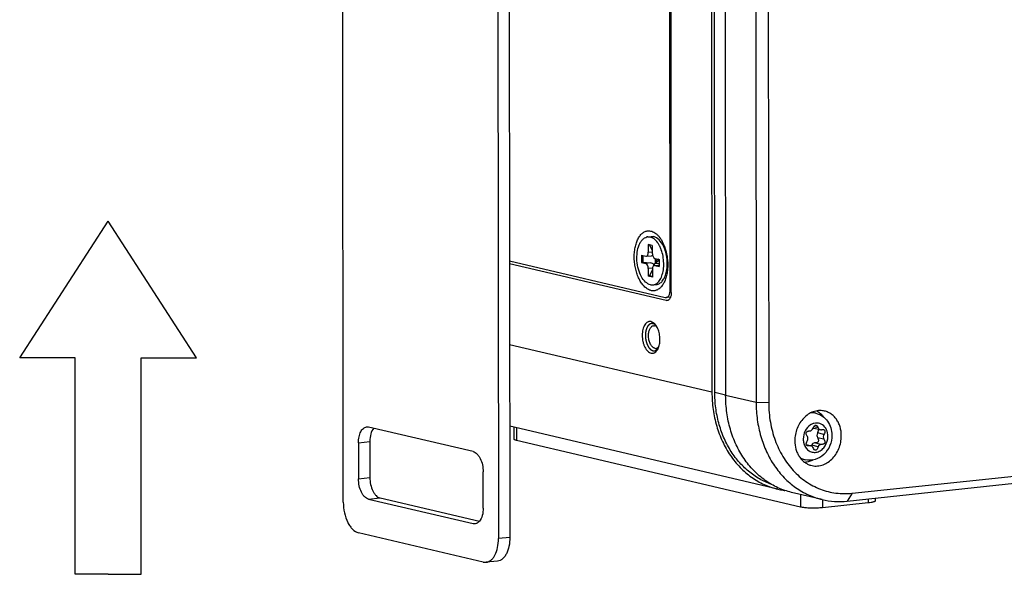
# Model space of a CAD drawing. Header units: millimetres. Extents: x 0 to 2731, y -3524 to -2222.
# Tile 163 of 221: x 2517 to 2625, y -3350 to -3289. Entities that reach past the tile are written whole.
import ezdxf

# ---------------------------------------------------------------- set-up
doc = ezdxf.new("R2010")
doc.units = ezdxf.units.MM
doc.header["$LTSCALE"] = 46.255
doc.layers.get('0').update_dxf_attribs({"linetype": 'CONTINUOUS'})
doc.layers.add('00_COMPONENTS', color=7, linetype='CONTINUOUS')

msp = doc.modelspace()

# ---------------------------------------------------------------- linework, layer by layer
for p, q in [((2516.645, -3326.449), (2526.342, -3311.446)), ((2536.039, -3326.449), (2526.342, -3311.446)), ((2522.714, -3326.449), (2516.645, -3326.449)), ((2522.714, -3350.158), (2522.714, -3326.449)), ((2529.969, -3350.158), (2529.969, -3326.449)), ((2529.969, -3326.449), (2536.039, -3326.449)), ((2526.342, -3350.158), (2522.714, -3350.158)), ((2526.342, -3350.158), (2529.969, -3350.158))]:
    msp.add_line(p, q)
at = {"layer": '00_COMPONENTS', "color": 7}
for p, q in [((2552.115, -3342.258), (2552.027, -3255.851)), ((2569.037, -3259.841), (2569.125, -3346.248)), ((2570.284, -3259.708), (2570.372, -3346.116)), ((2592.457, -3261.575), (2592.527, -3330.21)), ((2592.832, -3330.196), (2592.762, -3261.646)), ((2593.958, -3261.927), (2594.028, -3330.562)), ((2597.293, -3262.709), (2597.363, -3331.344)), ((2598.68, -3263.034), (2598.75, -3331.386)), ((2587.958, -3318.969), (2587.909, -3270.584)), ((2588.07, -3319.291), (2588.02, -3270.506)), ((2585.488, -3313.18), (2585.875, -3313.139)), ((2585.488, -3313.186), (2585.765, -3313.198)), ((2585.875, -3313.139), (2586.153, -3313.157)), ((2585.989, -3314.139), (2585.544, -3314.035)), ((2585.544, -3314.035), (2585.545, -3314.874)), ((2585.683, -3314.067), (2585.989, -3314.663)), ((2585.989, -3314.139), (2585.989, -3314.979)), ((2584.795, -3315.192), (2585.267, -3315.303)), ((2584.795, -3315.192), (2584.796, -3315.982)), ((2584.939, -3315.226), (2584.94, -3315.972)), ((2585.267, -3315.303), (2585.32, -3315.305)), ((2585.32, -3315.306), (2585.889, -3315.246)), ((2570.341, -3315.824), (2587.403, -3319.826)), ((2587.515, -3320.148), (2570.341, -3316.12)), ((2584.796, -3315.982), (2584.94, -3315.972)), ((2584.796, -3315.982), (2585.268, -3316.093)), ((2584.94, -3315.972), (2585.792, -3316.037)), ((2586.158, -3316.21), (2586.724, -3315.713)), ((2586.216, -3316.324), (2586.741, -3316.268)), ((2586.269, -3316.327), (2586.216, -3316.325)), ((2586.268, -3315.537), (2586.74, -3315.648)), ((2586.269, -3316.327), (2586.741, -3316.438)), ((2586.309, -3315.537), (2586.31, -3316.077)), ((2586.502, -3315.661), (2586.31, -3316.077)), ((2586.31, -3316.077), (2586.724, -3316.108)), ((2586.741, -3316.178), (2586.31, -3316.077)), ((2586.461, -3315.583), (2586.502, -3315.661)), ((2586.74, -3315.717), (2586.502, -3315.661)), ((2586.724, -3315.713), (2586.637, -3315.624)), ((2586.724, -3315.713), (2586.73, -3315.647)), ((2586.724, -3315.713), (2586.741, -3315.968)), ((2586.724, -3315.713), (2586.724, -3316.108)), ((2586.724, -3316.108), (2586.741, -3316.148)), ((2586.74, -3315.648), (2586.741, -3316.438)), ((2585.547, -3316.652), (2585.547, -3317.491)), ((2585.677, -3317.45), (2585.547, -3317.491)), ((2585.992, -3317.595), (2585.547, -3317.491)), ((2585.991, -3316.768), (2585.677, -3317.45)), ((2585.992, -3317.524), (2585.677, -3317.45)), ((2585.991, -3316.756), (2585.992, -3317.595)), ((2585.771, -3318.432), (2586.048, -3318.444)), ((2586.048, -3318.45), (2586.435, -3318.409)), ((2587.991, -3319.782), (2587.508, -3319.833)), ((2587.971, -3319.83), (2587.834, -3319.798)), ((2607.35, -3342.133), (2717.077, -3330.466)), ((2607.905, -3341.276), (2717.632, -3329.609)), ((2603.924, -3332.504), (2603.492, -3332.403)), ((2566.336, -3336.709), (2554.885, -3334.022)), ((2599.762, -3340.832), (2570.359, -3333.935)), ((2570.807, -3334.04), (2570.808, -3335.337)), ((2603.683, -3334.142), (2604.389, -3334.308)), ((2553.775, -3335.737), (2553.779, -3339.687)), ((2555.022, -3335.604), (2555.026, -3339.554)), ((2602.232, -3342.791), (2571.103, -3335.489)), ((2602.859, -3335.952), (2603.371, -3336.072)), ((2602.725, -3337.615), (2602.293, -3337.514)), ((2567.454, -3342.894), (2567.45, -3338.944)), ((2604.598, -3341.966), (2601.262, -3341.184)), ((2554.893, -3341.923), (2566.344, -3344.609)), ((2556.14, -3341.79), (2567.031, -3344.345)), ((2609.647, -3342.335), (2604.66, -3342.865)), ((2610.424, -3341.807), (2610.425, -3342.105)), ((2567.46, -3348.82), (2553.786, -3345.612)), ((2569.021, -3348.708), (2567.774, -3348.84))]:
    msp.add_line(p, q, dxfattribs=at)
at = {"layer": '00_COMPONENTS', "color": 4}
for p, q in [((2585.545, -3314.874), (2585.989, -3314.827)), ((2585.792, -3316.037), (2585.268, -3316.093)), ((2586.269, -3316.327), (2586.741, -3316.277)), ((2586.006, -3316.603), (2585.547, -3316.652)), ((2588.069, -3318.957), (2587.958, -3318.969)), ((2587.515, -3320.148), (2587.72, -3320.127)), ((2592.527, -3330.21), (2570.35, -3325.008)), ((2592.832, -3330.196), (2594.028, -3330.477)), ((2597.363, -3331.344), (2594.028, -3330.562)), ((2598.75, -3331.386), (2597.363, -3331.344)), ((2571.102, -3334.109), (2571.103, -3335.489)), ((2604.152, -3334.1), (2603.684, -3333.99)), ((2604.796, -3334.832), (2604.09, -3334.666)), ((2553.775, -3335.737), (2555.022, -3335.604)), ((2603.243, -3336.069), (2602.873, -3335.982)), ((2604.477, -3335.934), (2603.771, -3335.769)), ((2604.796, -3335.354), (2604.09, -3335.188)), ((2604.172, -3336.176), (2603.466, -3336.011)), ((2553.779, -3339.687), (2555.026, -3339.554)), ((2607.905, -3341.276), (2607.35, -3342.133)), ((2554.893, -3341.923), (2556.14, -3341.79)), ((2602.231, -3341.411), (2602.232, -3342.791)), ((2604.659, -3341.98), (2604.66, -3342.865)), ((2609.647, -3341.889), (2609.647, -3342.335)), ((2566.344, -3344.609), (2566.75, -3344.565)), ((2570.372, -3346.116), (2569.125, -3346.248))]:
    msp.add_line(p, q, dxfattribs=at)
at = {"layer": '00_COMPONENTS', "color": 7}
for centre, radius, start, end in [((2585.579, -3314.001), 0.825, 100.9238, 102.91637), ((2585.577, -3313.992), 0.816, 96.26783, 100.92635), ((2585.56, -3314.072), 0.897, 71.95972, 76.76223), ((2585.431, -3314.369), 1.222, 60.06404, 60.4604), ((2583.918, -3315.647), 3.228, 26.3072, 28.89273), ((2583.649, -3315.78), 3.528, 23.14934, 26.30082), ((2583.488, -3315.85), 3.703, 22.85106, 23.17296), ((2583.461, -3315.862), 3.733, 22.56604, 22.85111), ((2605.436, -3334.898), 1.974, 156.79947, 157.59099), ((2603.754, -3333.837), 0.313, 244.86603, 253.29526), ((2603.753, -3333.84), 0.31, 253.32582, 256.88521), ((2603.3, -3336.377), 0.312, 64.9034, 76.84195)]:
    msp.add_arc(centre, radius, start, end, dxfattribs=at)
at = {"layer": '00_COMPONENTS', "color": 4}
for centre, radius, start, end in [((2603.519, -3334.328), 1.871, 94.38113, 95.40977), ((2604.111, -3335.011), 1.456, 121.9982, 123.26955), ((2604.102, -3334.998), 1.44, 121.22549, 121.99726), ((2604.093, -3334.983), 1.423, 119.92436, 121.22653), ((2604.183, -3335.377), 1.649, 197.71723, 198.60615), ((2604.129, -3335.395), 1.591, 198.58782, 202.52568), ((2603.17, -3335.804), 1.866, 238.49993, 239.3844), ((2603.167, -3335.809), 1.861, 239.38455, 239.9687)]:
    msp.add_arc(centre, radius, start, end, dxfattribs=at)
at = {"layer": '00_COMPONENTS', "color": 7}
for centre, major_axis, ratio, start_param, end_param in [((2585.791, -3314.753), (0.456, -0.27), 0.9114886, -0.8857213, -0.6140338), ((2585.793, -3316.531), (0.456, -0.27), 0.9114886, 1.2809006, 2.0662988), ((2585.793, -3316.531), (0.274, 0.506), 0.4828049, -0.9616897, -0.6552131)]:
    msp.add_ellipse(centre, major_axis=major_axis, ratio=ratio, start_param=start_param, end_param=end_param, dxfattribs=at)
for points, knots in [([(2584.009, -3315.377), (2584.009, -3315.178), (2584.028, -3314.79), (2584.119, -3314.232), (2584.268, -3313.726), (2584.471, -3313.29), (2584.722, -3312.938), (2584.973, -3312.718), (2585.189, -3312.603), (2585.352, -3312.546), (2585.521, -3312.518), (2585.634, -3312.519), (2585.69, -3312.524)], [0, 0, 0, 0, 0.1625751, 0.3173753, 0.4612637, 0.5920283, 0.7088338, 0.8128033, 0.8611536, 0.9078969, 0.9538755, 1, 1, 1, 1]), ([(2585.771, -3318.432), (2585.578, -3318.387), (2585.181, -3318.137), (2584.746, -3317.529), (2584.432, -3316.724), (2584.278, -3315.813), (2584.299, -3314.903), (2584.467, -3314.203), (2584.697, -3313.745), (2584.897, -3313.48), (2585.129, -3313.29), (2585.306, -3313.217), (2585.394, -3313.197)], [0, 0, 0, 0, 0.0961302, 0.216482, 0.3581495, 0.5110299, 0.6614844, 0.796759, 0.85593, 0.9089459, 0.9563878, 1, 1, 1, 1]), ([(2585.69, -3312.524), (2585.768, -3312.531), (2585.926, -3312.564), (2586.156, -3312.663), (2586.38, -3312.811), (2586.595, -3313.005), (2586.798, -3313.242), (2587.056, -3313.622), (2587.21, -3313.944), (2587.299, -3314.17)], [0, 0, 0, 0, 0.0969274, 0.1995867, 0.3100881, 0.4296953, 0.5589029, 0.6975687, 1, 1, 1, 1]), ([(2586.033, -3313.306), (2586.017, -3313.297), (2585.954, -3313.263), (2585.888, -3313.235), (2585.838, -3313.218)], [0, 0, 0, 0, 0.2579134, 1, 1, 1, 1]), ([(2586.744, -3314.088), (2586.696, -3314.001), (2586.512, -3313.702), (2586.26, -3313.436), (2586.041, -3313.31)], [0, 0, 0, 0, 0.2808995, 1, 1, 1, 1]), ([(2587.203, -3314.184), (2587.079, -3313.932), (2586.806, -3313.504), (2586.367, -3313.207), (2586.153, -3313.157)], [0, 0, 0, 0, 0.5604114, 1, 1, 1, 1]), ([(2587.514, -3317.107), (2587.634, -3316.625), (2587.665, -3315.852), (2587.482, -3314.872), (2587.309, -3314.401), (2587.203, -3314.184)], [0, 0, 0, 0, 0.4991478, 0.7572601, 1, 1, 1, 1]), ([(2587.299, -3314.17), (2587.306, -3314.188), (2587.333, -3314.259), (2587.359, -3314.331), (2587.377, -3314.386)], [0, 0, 0, 0, 0.2479062, 1, 1, 1, 1]), ([(2587.377, -3314.386), (2587.477, -3314.68), (2587.626, -3315.293), (2587.677, -3315.921), (2587.678, -3316.237)], [0, 0, 0, 0, 0.494963, 1, 1, 1, 1]), ([(2587.642, -3316.874), (2587.621, -3317.059), (2587.56, -3317.414), (2587.41, -3317.91), (2587.207, -3318.338), (2586.958, -3318.683), (2586.709, -3318.898), (2586.496, -3319.012), (2586.335, -3319.068), (2586.168, -3319.096), (2585.999, -3319.095), (2585.829, -3319.066), (2585.598, -3318.989), (2585.311, -3318.818), (2584.998, -3318.519), (2584.715, -3318.131), (2584.47, -3317.668), (2584.27, -3317.143), (2584.122, -3316.575), (2584.03, -3315.981), (2584.009, -3315.578), (2584.009, -3315.377)], [0, 0, 0, 0, 0.0739878, 0.1427269, 0.2052088, 0.2610729, 0.310875, 0.3340622, 0.3564906, 0.3785549, 0.4006816, 0.4232917, 0.4467646, 0.4973681, 0.5541824, 0.617612, 0.687187, 0.7618239, 0.8400261, 0.9200423, 1, 1, 1, 1]), ([(2585.32, -3315.306), (2585.352, -3315.302), (2585.421, -3315.269), (2585.492, -3315.168), (2585.535, -3315.032), (2585.545, -3314.929), (2585.545, -3314.874)], [0, 0, 0, 0, 0.186374, 0.4116766, 0.6876091, 1, 1, 1, 1]), ([(2585.989, -3314.979), (2585.989, -3315.043), (2586.004, -3315.171), (2586.07, -3315.375), (2586.179, -3315.517), (2586.268, -3315.537)], [0, 0, 0, 0, 0.2981598, 0.5808131, 1, 1, 1, 1]), ([(2587.085, -3317.299), (2587.152, -3317.078), (2587.24, -3316.603), (2587.251, -3315.868), (2587.147, -3315.129), (2587.001, -3314.653), (2586.908, -3314.429)], [0, 0, 0, 0, 0.2369911, 0.4920542, 0.7514146, 1, 1, 1, 1]), ([(2585.547, -3316.652), (2585.546, -3316.587), (2585.532, -3316.459), (2585.466, -3316.256), (2585.357, -3316.114), (2585.268, -3316.093)], [0, 0, 0, 0, 0.2981598, 0.5808131, 1, 1, 1, 1]), ([(2586.216, -3316.324), (2586.184, -3316.328), (2586.115, -3316.361), (2586.044, -3316.462), (2586.001, -3316.598), (2585.991, -3316.702), (2585.991, -3316.756)], [0, 0, 0, 0, 0.186374, 0.4116766, 0.6876091, 1, 1, 1, 1]), ([(2587.678, -3316.237), (2587.678, -3316.291), (2587.675, -3316.504), (2587.66, -3316.716), (2587.642, -3316.874)], [0, 0, 0, 0, 0.2536219, 1, 1, 1, 1]), ([(2586.435, -3318.408), (2586.556, -3318.395), (2586.807, -3318.307), (2587.117, -3318.019), (2587.361, -3317.607), (2587.47, -3317.283), (2587.514, -3317.107)], [0, 0, 0, 0, 0.2031602, 0.4307214, 0.6958491, 1, 1, 1, 1]), ([(2586.507, -3318.254), (2586.642, -3318.148), (2586.882, -3317.846), (2587.026, -3317.495), (2587.085, -3317.299)], [0, 0, 0, 0, 0.4564031, 1, 1, 1, 1]), ([(2586.048, -3318.449), (2586.108, -3318.443), (2586.189, -3318.425), (2586.265, -3318.395), (2586.284, -3318.387)], [0, 0, 0, 0, 0.746036, 1, 1, 1, 1]), ([(2586.284, -3318.387), (2586.303, -3318.379), (2586.382, -3318.343), (2586.455, -3318.295), (2586.507, -3318.254)], [0, 0, 0, 0, 0.2431752, 1, 1, 1, 1]), ([(2587.508, -3319.833), (2587.54, -3319.83), (2587.604, -3319.812), (2587.692, -3319.756), (2587.77, -3319.673), (2587.837, -3319.566), (2587.89, -3319.438), (2587.944, -3319.239), (2587.958, -3319.078), (2587.958, -3318.969)], [0, 0, 0, 0, 0.0907575, 0.1873464, 0.2940489, 0.4130539, 0.5447048, 0.6879544, 1, 1, 1, 1]), ([(2588.07, -3319.291), (2588.07, -3319.401), (2588.055, -3319.561), (2588.002, -3319.76), (2587.948, -3319.888), (2587.882, -3319.995), (2587.804, -3320.078), (2587.716, -3320.134), (2587.651, -3320.152), (2587.62, -3320.155)], [0, 0, 0, 0, 0.3120455, 0.4552952, 0.5869461, 0.7059512, 0.8126536, 0.9092424, 1, 1, 1, 1]), ([(2587.403, -3319.826), (2587.412, -3319.828), (2587.447, -3319.835), (2587.482, -3319.836), (2587.508, -3319.833)], [0, 0, 0, 0, 0.2548025, 1, 1, 1, 1]), ([(2587.62, -3320.155), (2587.611, -3320.156), (2587.576, -3320.158), (2587.541, -3320.154), (2587.515, -3320.148)], [0, 0, 0, 0, 0.2472786, 1, 1, 1, 1]), ([(2585.85, -3322.473), (2585.819, -3322.466), (2585.755, -3322.456), (2585.66, -3322.459), (2585.566, -3322.479), (2585.443, -3322.529), (2585.297, -3322.637), (2585.15, -3322.822), (2585.031, -3323.057), (2584.944, -3323.335), (2584.89, -3323.645), (2584.873, -3323.976), (2584.892, -3324.315), (2584.947, -3324.65), (2585.036, -3324.968), (2585.155, -3325.257), (2585.301, -3325.507), (2585.468, -3325.709), (2585.651, -3325.855), (2585.787, -3325.914), (2585.854, -3325.929)], [0, 0, 0, 0, 0.0221909, 0.0439384, 0.0657194, 0.0880068, 0.1355834, 0.1891855, 0.2497125, 0.3169002, 0.3896716, 0.4664117, 0.5451766, 0.6238684, 0.7003942, 0.7728271, 0.8395819, 0.8996281, 0.9527699, 1, 1, 1, 1]), ([(2586.269, -3325.391), (2586.224, -3325.381), (2586.133, -3325.343), (2586.01, -3325.249), (2585.896, -3325.119), (2585.794, -3324.958), (2585.709, -3324.77), (2585.642, -3324.562), (2585.596, -3324.34), (2585.572, -3324.113), (2585.571, -3323.886), (2585.593, -3323.669), (2585.638, -3323.468), (2585.704, -3323.29), (2585.788, -3323.14), (2585.89, -3323.023), (2586.006, -3322.943), (2586.093, -3322.918), (2586.135, -3322.914)], [0, 0, 0, 0, 0.0462114, 0.0977845, 0.1556854, 0.219876, 0.289591, 0.3635648, 0.4402064, 0.5177401, 0.5943315, 0.6682084, 0.7377866, 0.8018119, 0.8595354, 0.910943, 0.9570321, 1, 1, 1, 1]), ([(2586.339, -3322.822), (2586.304, -3322.777), (2586.23, -3322.694), (2586.109, -3322.591), (2585.983, -3322.515), (2585.894, -3322.483), (2585.85, -3322.473)], [0, 0, 0, 0, 0.2811557, 0.5401425, 0.7785467, 1, 1, 1, 1]), ([(2586.135, -3322.914), (2586.146, -3322.913), (2586.19, -3322.91), (2586.234, -3322.915), (2586.266, -3322.922)], [0, 0, 0, 0, 0.2472786, 1, 1, 1, 1]), ([(2586.481, -3323.033), (2586.448, -3323.007), (2586.381, -3322.961), (2586.304, -3322.931), (2586.266, -3322.922)], [0, 0, 0, 0, 0.5227481, 1, 1, 1, 1]), ([(2586.481, -3323.033), (2586.47, -3323.014), (2586.427, -3322.941), (2586.378, -3322.871), (2586.339, -3322.822)], [0, 0, 0, 0, 0.2588029, 1, 1, 1, 1]), ([(2586.713, -3325.21), (2586.739, -3325.127), (2586.782, -3324.952), (2586.832, -3324.581), (2586.824, -3324.097), (2586.73, -3323.623), (2586.604, -3323.271), (2586.524, -3323.109), (2586.481, -3323.033)], [0, 0, 0, 0, 0.1165068, 0.2402095, 0.500008, 0.7598022, 0.8834998, 1, 1, 1, 1]), ([(2585.854, -3325.929), (2585.89, -3325.938), (2585.963, -3325.948), (2586.073, -3325.94), (2586.18, -3325.909), (2586.321, -3325.837), (2586.482, -3325.686), (2586.576, -3325.533), (2586.618, -3325.447)], [0, 0, 0, 0, 0.1132833, 0.2243745, 0.3365326, 0.4528731, 0.7070071, 1, 1, 1, 1]), ([(2586.269, -3325.391), (2586.28, -3325.394), (2586.323, -3325.402), (2586.367, -3325.403), (2586.4, -3325.4)], [0, 0, 0, 0, 0.2548159, 1, 1, 1, 1]), ([(2586.4, -3325.4), (2586.428, -3325.397), (2586.486, -3325.384), (2586.569, -3325.344), (2586.646, -3325.286), (2586.691, -3325.237), (2586.713, -3325.21)], [0, 0, 0, 0, 0.2312836, 0.4707599, 0.7253554, 1, 1, 1, 1]), ([(2586.618, -3325.447), (2586.627, -3325.429), (2586.663, -3325.351), (2586.693, -3325.272), (2586.713, -3325.21)], [0, 0, 0, 0, 0.2412034, 1, 1, 1, 1]), ([(2592.527, -3330.21), (2592.527, -3330.841), (2592.613, -3332.093), (2592.998, -3333.91), (2593.528, -3335.335), (2594.071, -3336.391), (2594.677, -3337.367), (2595.564, -3338.464), (2596.618, -3339.374), (2597.533, -3339.962), (2598.249, -3340.329), (2598.992, -3340.624), (2599.503, -3340.771), (2599.762, -3340.832)], [0, 0, 0, 0, 0.1368135, 0.2707126, 0.4009995, 0.4647093, 0.5274106, 0.6497673, 0.7686327, 0.8270808, 0.8850154, 0.9425974, 1, 1, 1, 1]), ([(2599.049, -3340.307), (2598.593, -3340.145), (2597.703, -3339.734), (2596.487, -3338.883), (2595.41, -3337.812), (2594.496, -3336.549), (2593.764, -3335.121), (2593.23, -3333.562), (2592.905, -3331.906), (2592.832, -3330.769), (2592.832, -3330.196)], [0, 0, 0, 0, 0.1147488, 0.2313793, 0.3508146, 0.4736741, 0.6002344, 0.7304319, 0.863896, 1, 1, 1, 1]), ([(2601.262, -3341.184), (2601.004, -3341.123), (2600.493, -3340.976), (2599.75, -3340.682), (2599.034, -3340.314), (2598.119, -3339.726), (2597.065, -3338.816), (2596.178, -3337.719), (2595.571, -3336.743), (2595.029, -3335.687), (2594.499, -3334.262), (2594.114, -3332.445), (2594.028, -3331.193), (2594.028, -3330.562)], [0, 0, 0, 0, 0.0574026, 0.1149846, 0.1729192, 0.2313673, 0.3502327, 0.4725894, 0.5352907, 0.5990005, 0.7292874, 0.8631865, 1, 1, 1, 1]), ([(2597.363, -3331.344), (2597.364, -3331.976), (2597.449, -3333.228), (2597.834, -3335.045), (2598.364, -3336.47), (2598.907, -3337.525), (2599.513, -3338.502), (2600.4, -3339.599), (2601.454, -3340.508), (2602.369, -3341.096), (2603.085, -3341.464), (2603.828, -3341.759), (2604.34, -3341.906), (2604.598, -3341.966)], [0, 0, 0, 0, 0.1368135, 0.2707126, 0.4009995, 0.4647093, 0.5274106, 0.6497673, 0.7686327, 0.8270808, 0.8850154, 0.9425974, 1, 1, 1, 1]), ([(2598.75, -3331.386), (2598.751, -3332.089), (2598.866, -3333.478), (2599.384, -3335.467), (2600.095, -3336.983), (2600.816, -3338.061), (2601.42, -3338.789), (2602.087, -3339.437), (2602.81, -3339.998), (2603.583, -3340.466), (2604.397, -3340.837), (2605.246, -3341.108), (2606.12, -3341.275), (2607.011, -3341.337), (2607.608, -3341.308), (2607.905, -3341.276)], [0, 0, 0, 0, 0.1383679, 0.2729338, 0.4028043, 0.465957, 0.5279107, 0.5887569, 0.6486357, 0.7077321, 0.766269, 0.8244976, 0.8826848, 0.9410998, 1, 1, 1, 1]), ([(2604.765, -3332.251), (2604.672, -3332.234), (2604.481, -3332.212), (2604.192, -3332.218), (2603.902, -3332.263), (2603.517, -3332.376), (2603.053, -3332.614), (2602.562, -3333.03), (2602.152, -3333.557), (2601.844, -3334.168), (2601.653, -3334.834), (2601.609, -3335.296), (2601.61, -3335.526)], [0, 0, 0, 0, 0.0554998, 0.111447, 0.1681449, 0.2258475, 0.3447486, 0.4690627, 0.5983549, 0.7312839, 0.8659032, 1, 1, 1, 1]), ([(2603.924, -3332.504), (2604.178, -3332.564), (2604.67, -3332.783), (2605.242, -3333.356), (2605.596, -3334.095), (2605.675, -3334.641), (2605.675, -3334.915)], [0, 0, 0, 0, 0.2446488, 0.491465, 0.7434267, 1, 1, 1, 1]), ([(2604.035, -3332.244), (2604.17, -3332.324), (2604.426, -3332.519), (2604.636, -3332.762), (2604.73, -3332.894)], [0, 0, 0, 0, 0.4920807, 1, 1, 1, 1]), ([(2606.706, -3334.984), (2606.706, -3334.818), (2606.683, -3334.489), (2606.579, -3334.013), (2606.408, -3333.569), (2606.176, -3333.172), (2605.887, -3332.831), (2605.549, -3332.556), (2605.173, -3332.356), (2604.902, -3332.277), (2604.765, -3332.251)], [0, 0, 0, 0, 0.1371507, 0.2712695, 0.4016291, 0.5278686, 0.6500643, 0.7687643, 0.8849631, 1, 1, 1, 1]), ([(2603.622, -3334.12), (2603.644, -3334.069), (2603.686, -3333.981), (2603.758, -3333.876), (2603.835, -3333.811), (2603.894, -3333.804), (2603.918, -3333.81)], [0, 0, 0, 0, 0.3631475, 0.6373218, 0.8373892, 1, 1, 1, 1]), ([(2603.918, -3333.81), (2603.965, -3333.821), (2604.065, -3333.916), (2604.12, -3334.028), (2604.152, -3334.1)], [0, 0, 0, 0, 0.3820238, 1, 1, 1, 1]), ([(2553.775, -3335.737), (2553.775, -3335.518), (2553.812, -3335.106), (2553.966, -3334.629), (2554.151, -3334.329), (2554.307, -3334.163), (2554.483, -3334.051), (2554.612, -3334.015), (2554.676, -3334.009)], [0, 0, 0, 0, 0.3122543, 0.5866576, 0.7057415, 0.8125103, 0.9091405, 1, 1, 1, 1]), ([(2554.676, -3334.009), (2554.728, -3334.003), (2554.799, -3334.005), (2554.868, -3334.018), (2554.885, -3334.022)], [0, 0, 0, 0, 0.7455994, 1, 1, 1, 1]), ([(2555.445, -3334.152), (2555.295, -3334.327), (2555.08, -3334.811), (2555.022, -3335.323), (2555.022, -3335.604)], [0, 0, 0, 0, 0.4500768, 1, 1, 1, 1]), ([(2602.993, -3335.075), (2602.964, -3335.03), (2602.916, -3334.944), (2602.856, -3334.796), (2602.84, -3334.649), (2602.909, -3334.542), (2602.991, -3334.49), (2603.101, -3334.458), (2603.185, -3334.449), (2603.231, -3334.447)], [0, 0, 0, 0, 0.1767548, 0.3214691, 0.5331311, 0.6242782, 0.7251983, 0.8481057, 1, 1, 1, 1]), ([(2603.231, -3334.447), (2603.31, -3334.443), (2603.477, -3334.372), (2603.577, -3334.227), (2603.611, -3334.146)], [0, 0, 0, 0, 0.4737109, 1, 1, 1, 1]), ([(2604.09, -3334.666), (2604.048, -3334.748), (2604.003, -3334.929), (2604.047, -3335.112), (2604.09, -3335.188)], [0, 0, 0, 0, 0.5122963, 1, 1, 1, 1]), ([(2604.194, -3334.26), (2604.208, -3334.314), (2604.187, -3334.462), (2604.129, -3334.59), (2604.09, -3334.666)], [0, 0, 0, 0, 0.3968945, 1, 1, 1, 1]), ([(2604.152, -3334.1), (2604.174, -3334.151), (2604.238, -3334.243), (2604.338, -3334.296), (2604.389, -3334.308)], [0, 0, 0, 0, 0.5162969, 1, 1, 1, 1]), ([(2604.516, -3334.311), (2604.541, -3334.307), (2604.623, -3334.295), (2604.708, -3334.293), (2604.765, -3334.306)], [0, 0, 0, 0, 0.2984257, 1, 1, 1, 1]), ([(2604.796, -3334.832), (2604.754, -3334.913), (2604.709, -3335.094), (2604.753, -3335.278), (2604.796, -3335.354)], [0, 0, 0, 0, 0.5122963, 1, 1, 1, 1]), ([(2604.765, -3334.306), (2604.803, -3334.315), (2604.88, -3334.35), (2604.911, -3334.456), (2604.904, -3334.546), (2604.873, -3334.67), (2604.83, -3334.765), (2604.796, -3334.832)], [0, 0, 0, 0, 0.1905282, 0.375509, 0.4930768, 0.6345988, 1, 1, 1, 1]), ([(2571.103, -3335.489), (2571.061, -3335.479), (2570.986, -3335.459), (2570.901, -3335.427), (2570.852, -3335.399), (2570.823, -3335.376), (2570.808, -3335.351), (2570.808, -3335.337)], [0, 0, 0, 0, 0.3807985, 0.6708218, 0.7814957, 0.8708396, 1, 1, 1, 1]), ([(2601.61, -3335.526), (2601.61, -3335.836), (2601.67, -3336.298), (2601.875, -3336.868), (2602.084, -3337.253), (2602.343, -3337.589), (2602.648, -3337.868), (2602.99, -3338.083), (2603.239, -3338.18), (2603.366, -3338.216)], [0, 0, 0, 0, 0.269861, 0.400235, 0.526767, 0.6494438, 0.768644, 0.8851326, 1, 1, 1, 1]), ([(2605.675, -3334.915), (2605.675, -3335.305), (2605.518, -3336.088), (2604.859, -3337.066), (2603.862, -3337.67), (2603.081, -3337.699), (2602.725, -3337.615)], [0, 0, 0, 0, 0.2573163, 0.5113958, 0.7581078, 1, 1, 1, 1]), ([(2602.859, -3335.952), (2602.844, -3335.891), (2602.875, -3335.724), (2602.946, -3335.58), (2602.993, -3335.494)], [0, 0, 0, 0, 0.3898643, 1, 1, 1, 1]), ([(2602.995, -3336.074), (2602.962, -3336.066), (2602.9, -3336.041), (2602.867, -3335.982), (2602.859, -3335.952)], [0, 0, 0, 0, 0.5235888, 1, 1, 1, 1]), ([(2602.993, -3335.494), (2603.029, -3335.429), (2603.067, -3335.283), (2603.03, -3335.135), (2602.993, -3335.075)], [0, 0, 0, 0, 0.5129536, 1, 1, 1, 1]), ([(2603.366, -3338.216), (2603.461, -3338.243), (2603.656, -3338.283), (2603.955, -3338.302), (2604.257, -3338.277), (2604.662, -3338.187), (2605.154, -3337.968), (2605.679, -3337.559), (2606.12, -3337.025), (2606.452, -3336.396), (2606.659, -3335.705), (2606.706, -3335.224), (2606.706, -3334.984)], [0, 0, 0, 0, 0.0556482, 0.1115492, 0.1680561, 0.225478, 0.3437332, 0.4676007, 0.5968223, 0.7300631, 0.8652563, 1, 1, 1, 1]), ([(2603.771, -3335.769), (2603.707, -3335.769), (2603.57, -3335.825), (2603.491, -3335.944), (2603.466, -3336.011)], [0, 0, 0, 0, 0.4723696, 1, 1, 1, 1]), ([(2604.182, -3335.609), (2604.17, -3335.635), (2604.118, -3335.701), (2603.969, -3335.759), (2603.843, -3335.768), (2603.771, -3335.769)], [0, 0, 0, 0, 0.1881951, 0.5279909, 1, 1, 1, 1]), ([(2604.09, -3335.188), (2604.114, -3335.23), (2604.155, -3335.309), (2604.204, -3335.447), (2604.207, -3335.555), (2604.182, -3335.609)], [0, 0, 0, 0, 0.3283015, 0.5978924, 1, 1, 1, 1]), ([(2604.477, -3335.934), (2604.413, -3335.935), (2604.276, -3335.991), (2604.197, -3336.109), (2604.172, -3336.176)], [0, 0, 0, 0, 0.4723696, 1, 1, 1, 1]), ([(2604.796, -3335.354), (2604.821, -3335.397), (2604.863, -3335.479), (2604.903, -3335.597), (2604.913, -3335.7), (2604.888, -3335.789), (2604.827, -3335.858), (2604.735, -3335.903), (2604.615, -3335.929), (2604.526, -3335.934), (2604.477, -3335.934)], [0, 0, 0, 0, 0.1661438, 0.3013256, 0.4108805, 0.5046257, 0.597533, 0.7049255, 0.8371838, 1, 1, 1, 1]), ([(2566.336, -3336.709), (2566.496, -3336.746), (2566.73, -3336.902), (2566.967, -3337.19), (2567.198, -3337.586), (2567.394, -3338.177), (2567.45, -3338.684), (2567.45, -3338.944)], [0, 0, 0, 0, 0.1869177, 0.2997299, 0.4251677, 0.7045387, 1, 1, 1, 1]), ([(2603.243, -3336.069), (2603.219, -3336.073), (2603.137, -3336.085), (2603.052, -3336.087), (2602.995, -3336.074)], [0, 0, 0, 0, 0.2984225, 1, 1, 1, 1]), ([(2603.466, -3336.011), (2603.463, -3336.018), (2603.452, -3336.046), (2603.441, -3336.074), (2603.432, -3336.094)], [0, 0, 0, 0, 0.2595336, 1, 1, 1, 1]), ([(2603.608, -3336.28), (2603.599, -3336.26), (2603.558, -3336.184), (2603.49, -3336.121), (2603.432, -3336.094)], [0, 0, 0, 0, 0.2628604, 1, 1, 1, 1]), ([(2603.842, -3336.57), (2603.795, -3336.559), (2603.695, -3336.464), (2603.64, -3336.352), (2603.608, -3336.28)], [0, 0, 0, 0, 0.3819324, 1, 1, 1, 1]), ([(2604.172, -3336.176), (2604.148, -3336.24), (2604.101, -3336.35), (2604.021, -3336.482), (2603.937, -3336.565), (2603.869, -3336.576), (2603.842, -3336.57)], [0, 0, 0, 0, 0.3731928, 0.6513467, 0.8479476, 1, 1, 1, 1]), ([(2603.624, -3337.622), (2603.481, -3337.7), (2603.183, -3337.825), (2602.866, -3337.885), (2602.709, -3337.898)], [0, 0, 0, 0, 0.507965, 1, 1, 1, 1]), ([(2554.893, -3341.923), (2554.733, -3341.885), (2554.5, -3341.73), (2554.262, -3341.441), (2554.031, -3341.045), (2553.836, -3340.454), (2553.78, -3339.947), (2553.779, -3339.687)], [0, 0, 0, 0, 0.1869177, 0.2997299, 0.4251677, 0.7045387, 1, 1, 1, 1]), ([(2555.026, -3339.554), (2555.027, -3339.814), (2555.083, -3340.322), (2555.278, -3340.913), (2555.509, -3341.308), (2555.747, -3341.597), (2555.98, -3341.752), (2556.14, -3341.79)], [0, 0, 0, 0, 0.2954613, 0.5748323, 0.7002701, 0.8130823, 1, 1, 1, 1]), ([(2599.762, -3340.832), (2599.949, -3340.876), (2600.201, -3340.925), (2600.455, -3340.963), (2600.519, -3340.972)], [0, 0, 0, 0, 0.7498033, 1, 1, 1, 1]), ([(2552.115, -3342.258), (2552.115, -3342.648), (2552.199, -3343.409), (2552.493, -3344.296), (2552.839, -3344.889), (2553.195, -3345.322), (2553.545, -3345.555), (2553.786, -3345.612)], [0, 0, 0, 0, 0.2954473, 0.5748306, 0.7002669, 0.8130927, 1, 1, 1, 1]), ([(2604.598, -3341.966), (2605.045, -3342.071), (2605.962, -3342.205), (2606.889, -3342.182), (2607.35, -3342.133)], [0, 0, 0, 0, 0.497703, 1, 1, 1, 1]), ([(2610.425, -3342.105), (2610.425, -3342.133), (2610.375, -3342.174), (2610.302, -3342.208), (2610.211, -3342.238), (2610.099, -3342.266), (2609.909, -3342.303), (2609.756, -3342.323), (2609.647, -3342.335)], [0, 0, 0, 0, 0.1022245, 0.1892232, 0.3027422, 0.4423439, 0.6066357, 1, 1, 1, 1]), ([(2567.454, -3342.894), (2567.454, -3343.176), (2567.397, -3343.688), (2567.182, -3344.172), (2567.032, -3344.346)], [0, 0, 0, 0, 0.5499232, 1, 1, 1, 1]), ([(2604.66, -3342.865), (2604.45, -3342.887), (2604.012, -3342.914), (2603.363, -3342.914), (2602.836, -3342.884), (2602.465, -3342.838), (2602.304, -3342.808), (2602.232, -3342.791)], [0, 0, 0, 0, 0.2594854, 0.5397348, 0.7992251, 0.9090385, 1, 1, 1, 1]), ([(2566.554, -3344.622), (2566.502, -3344.628), (2566.431, -3344.626), (2566.362, -3344.613), (2566.344, -3344.609)], [0, 0, 0, 0, 0.7455994, 1, 1, 1, 1]), ([(2567.032, -3344.346), (2566.968, -3344.421), (2566.825, -3344.549), (2566.642, -3344.613), (2566.554, -3344.622)], [0, 0, 0, 0, 0.527192, 1, 1, 1, 1]), ([(2567.774, -3348.84), (2567.869, -3348.83), (2568.063, -3348.777), (2568.327, -3348.608), (2568.561, -3348.359), (2568.839, -3347.91), (2569.069, -3347.195), (2569.125, -3346.576), (2569.125, -3346.248)], [0, 0, 0, 0, 0.0908322, 0.1874718, 0.2942396, 0.4133177, 0.6877486, 1, 1, 1, 1]), ([(2570.372, -3346.116), (2570.372, -3346.444), (2570.316, -3347.062), (2570.086, -3347.778), (2569.808, -3348.227), (2569.574, -3348.476), (2569.31, -3348.644), (2569.116, -3348.697), (2569.021, -3348.708)], [0, 0, 0, 0, 0.3122514, 0.5866823, 0.7057604, 0.8125282, 0.9091678, 1, 1, 1, 1]), ([(2567.46, -3348.82), (2567.486, -3348.826), (2567.59, -3348.846), (2567.696, -3348.848), (2567.774, -3348.84)], [0, 0, 0, 0, 0.2544999, 1, 1, 1, 1])]:
    msp.add_open_spline(points, degree=3, knots=knots, dxfattribs=at)
at = {"layer": '00_COMPONENTS', "color": 4}
for points, knots in [([(2586.058, -3322.698), (2586.045, -3322.697), (2586.024, -3322.696), (2585.997, -3322.694), (2585.977, -3322.693), (2585.96, -3322.692), (2585.947, -3322.691), (2585.937, -3322.69), (2585.927, -3322.69), (2585.918, -3322.689), (2585.911, -3322.689), (2585.907, -3322.689), (2585.904, -3322.688), (2585.901, -3322.688), (2585.899, -3322.688), (2585.898, -3322.688), (2585.897, -3322.688), (2585.896, -3322.688), (2585.896, -3322.688), (2585.895, -3322.688), (2585.893, -3322.689), (2585.891, -3322.689), (2585.889, -3322.69), (2585.886, -3322.691), (2585.882, -3322.692), (2585.875, -3322.694), (2585.867, -3322.697), (2585.857, -3322.7), (2585.848, -3322.703), (2585.835, -3322.706), (2585.818, -3322.711), (2585.802, -3322.716), (2585.789, -3322.72), (2585.779, -3322.723), (2585.77, -3322.726), (2585.762, -3322.729), (2585.755, -3322.73), (2585.751, -3322.732), (2585.748, -3322.733), (2585.745, -3322.733), (2585.743, -3322.734), (2585.742, -3322.734), (2585.741, -3322.735), (2585.74, -3322.735), (2585.74, -3322.735), (2585.739, -3322.736), (2585.738, -3322.737), (2585.736, -3322.738), (2585.734, -3322.74), (2585.731, -3322.742), (2585.727, -3322.744), (2585.721, -3322.749), (2585.714, -3322.754), (2585.705, -3322.76), (2585.696, -3322.767), (2585.684, -3322.775), (2585.669, -3322.786), (2585.654, -3322.797), (2585.642, -3322.805), (2585.633, -3322.811), (2585.624, -3322.818), (2585.616, -3322.823), (2585.61, -3322.827), (2585.607, -3322.83), (2585.604, -3322.832), (2585.601, -3322.834), (2585.6, -3322.835), (2585.598, -3322.836), (2585.597, -3322.837), (2585.597, -3322.837), (2585.596, -3322.838), (2585.596, -3322.838), (2585.595, -3322.84), (2585.593, -3322.842), (2585.591, -3322.844), (2585.588, -3322.847), (2585.585, -3322.852), (2585.58, -3322.858), (2585.573, -3322.866), (2585.565, -3322.876), (2585.557, -3322.886), (2585.546, -3322.899), (2585.533, -3322.915), (2585.52, -3322.931), (2585.509, -3322.944), (2585.501, -3322.954), (2585.493, -3322.964), (2585.486, -3322.972), (2585.481, -3322.979), (2585.478, -3322.983), (2585.475, -3322.986), (2585.473, -3322.988), (2585.471, -3322.99), (2585.47, -3322.992), (2585.469, -3322.993), (2585.469, -3322.993), (2585.469, -3322.994), (2585.468, -3322.995), (2585.467, -3322.997), (2585.466, -3322.999), (2585.464, -3323.003), (2585.462, -3323.007), (2585.459, -3323.012), (2585.455, -3323.02), (2585.45, -3323.031), (2585.443, -3323.043), (2585.437, -3323.055), (2585.428, -3323.072), (2585.417, -3323.093), (2585.407, -3323.114), (2585.398, -3323.13), (2585.392, -3323.143), (2585.385, -3323.155), (2585.38, -3323.165), (2585.376, -3323.174), (2585.373, -3323.179), (2585.371, -3323.183), (2585.369, -3323.186), (2585.368, -3323.189), (2585.367, -3323.191), (2585.366, -3323.192), (2585.366, -3323.192), (2585.366, -3323.193), (2585.365, -3323.195), (2585.364, -3323.197), (2585.363, -3323.2), (2585.362, -3323.203), (2585.361, -3323.208), (2585.359, -3323.215), (2585.355, -3323.224), (2585.352, -3323.237), (2585.347, -3323.252), (2585.342, -3323.266), (2585.336, -3323.286), (2585.328, -3323.311), (2585.32, -3323.335), (2585.313, -3323.355), (2585.308, -3323.37), (2585.304, -3323.385), (2585.3, -3323.397), (2585.296, -3323.407), (2585.294, -3323.413), (2585.293, -3323.418), (2585.292, -3323.422), (2585.291, -3323.425), (2585.29, -3323.427), (2585.29, -3323.428), (2585.289, -3323.429), (2585.289, -3323.43), (2585.289, -3323.432), (2585.288, -3323.434), (2585.288, -3323.437), (2585.287, -3323.442), (2585.286, -3323.447), (2585.285, -3323.454), (2585.283, -3323.465), (2585.28, -3323.479), (2585.277, -3323.495), (2585.274, -3323.512), (2585.271, -3323.534), (2585.266, -3323.562), (2585.261, -3323.589), (2585.257, -3323.611), (2585.254, -3323.628), (2585.251, -3323.645), (2585.248, -3323.658), (2585.246, -3323.67), (2585.245, -3323.676), (2585.244, -3323.682), (2585.243, -3323.686), (2585.243, -3323.69), (2585.242, -3323.692), (2585.242, -3323.694), (2585.242, -3323.697), (2585.242, -3323.7), (2585.241, -3323.703), (2585.241, -3323.708), (2585.241, -3323.714), (2585.24, -3323.721), (2585.24, -3323.734), (2585.239, -3323.749), (2585.238, -3323.767), (2585.237, -3323.785), (2585.236, -3323.809), (2585.234, -3323.839), (2585.232, -3323.875), (2585.23, -3323.905), (2585.229, -3323.929), (2585.228, -3323.944), (2585.227, -3323.956), (2585.227, -3323.965), (2585.226, -3323.973), (2585.226, -3323.978), (2585.226, -3323.981), (2585.226, -3323.983), (2585.226, -3323.986), (2585.226, -3323.989), (2585.226, -3323.994), (2585.227, -3324.002), (2585.227, -3324.011), (2585.228, -3324.023), (2585.229, -3324.038), (2585.23, -3324.062), (2585.232, -3324.093), (2585.234, -3324.129), (2585.236, -3324.165), (2585.238, -3324.196), (2585.239, -3324.22), (2585.24, -3324.235), (2585.24, -3324.247), (2585.241, -3324.257), (2585.241, -3324.264), (2585.242, -3324.269), (2585.242, -3324.272), (2585.242, -3324.275), (2585.242, -3324.277), (2585.243, -3324.28), (2585.244, -3324.285), (2585.245, -3324.293), (2585.246, -3324.302), (2585.248, -3324.314), (2585.251, -3324.329), (2585.255, -3324.353), (2585.26, -3324.383), (2585.266, -3324.419), (2585.272, -3324.455), (2585.276, -3324.485), (2585.28, -3324.509), (2585.283, -3324.524), (2585.285, -3324.536), (2585.286, -3324.545), (2585.288, -3324.552), (2585.288, -3324.557), (2585.289, -3324.56), (2585.289, -3324.563), (2585.29, -3324.565), (2585.291, -3324.568), (2585.292, -3324.573), (2585.294, -3324.58), (2585.296, -3324.588), (2585.3, -3324.6), (2585.304, -3324.614), (2585.31, -3324.637), (2585.318, -3324.665), (2585.328, -3324.699), (2585.337, -3324.733), (2585.345, -3324.762), (2585.352, -3324.785), (2585.356, -3324.799), (2585.359, -3324.81), (2585.361, -3324.819), (2585.363, -3324.826), (2585.365, -3324.831), (2585.365, -3324.834), (2585.366, -3324.836), (2585.367, -3324.838), (2585.368, -3324.84), (2585.37, -3324.845), (2585.373, -3324.851), (2585.376, -3324.859), (2585.38, -3324.87), (2585.386, -3324.883), (2585.394, -3324.904), (2585.405, -3324.93), (2585.419, -3324.962), (2585.429, -3324.988), (2585.438, -3325.009), (2585.445, -3325.025), (2585.451, -3325.041), (2585.457, -3325.054), (2585.461, -3325.064), (2585.464, -3325.071), (2585.466, -3325.076), (2585.468, -3325.08), (2585.469, -3325.083), (2585.47, -3325.086), (2585.471, -3325.087), (2585.471, -3325.088), (2585.472, -3325.089), (2585.472, -3325.09), (2585.473, -3325.092), (2585.475, -3325.095), (2585.477, -3325.098), (2585.48, -3325.102), (2585.483, -3325.108), (2585.488, -3325.117), (2585.495, -3325.128), (2585.503, -3325.141), (2585.51, -3325.155), (2585.521, -3325.172), (2585.534, -3325.195), (2585.547, -3325.217), (2585.558, -3325.234), (2585.566, -3325.248), (2585.573, -3325.261), (2585.58, -3325.272), (2585.585, -3325.281), (2585.588, -3325.287), (2585.591, -3325.291), (2585.593, -3325.294), (2585.595, -3325.297), (2585.596, -3325.299), (2585.597, -3325.3), (2585.597, -3325.301), (2585.598, -3325.302), (2585.598, -3325.303), (2585.6, -3325.304), (2585.601, -3325.306), (2585.604, -3325.309), (2585.607, -3325.313), (2585.61, -3325.317), (2585.616, -3325.324), (2585.624, -3325.333), (2585.633, -3325.344), (2585.642, -3325.354), (2585.654, -3325.368), (2585.669, -3325.386), (2585.684, -3325.404), (2585.696, -3325.418), (2585.705, -3325.429), (2585.714, -3325.439), (2585.721, -3325.448), (2585.727, -3325.455), (2585.731, -3325.46), (2585.734, -3325.463), (2585.736, -3325.466), (2585.738, -3325.468), (2585.739, -3325.47), (2585.74, -3325.471), (2585.741, -3325.471), (2585.741, -3325.472), (2585.742, -3325.472), (2585.743, -3325.473), (2585.745, -3325.475), (2585.748, -3325.477), (2585.751, -3325.479), (2585.755, -3325.483), (2585.762, -3325.488), (2585.77, -3325.494), (2585.779, -3325.502), (2585.789, -3325.509), (2585.802, -3325.519), (2585.818, -3325.532), (2585.835, -3325.544), (2585.848, -3325.554), (2585.857, -3325.562), (2585.867, -3325.57), (2585.875, -3325.576), (2585.882, -3325.581), (2585.886, -3325.584), (2585.889, -3325.587), (2585.891, -3325.589), (2585.893, -3325.59), (2585.895, -3325.591), (2585.896, -3325.592), (2585.896, -3325.592), (2585.897, -3325.593), (2585.898, -3325.593), (2585.899, -3325.594), (2585.901, -3325.594), (2585.904, -3325.595), (2585.907, -3325.597), (2585.912, -3325.599), (2585.919, -3325.601), (2585.927, -3325.605), (2585.937, -3325.609), (2585.948, -3325.614), (2585.962, -3325.619), (2585.979, -3325.626), (2585.999, -3325.635), (2586.027, -3325.646), (2586.047, -3325.655), (2586.061, -3325.66)], [0, 0, 0, 0, 0.015625, 0.0234375, 0.03125, 0.0390625, 0.0429688, 0.046875, 0.0507812, 0.0546875, 0.0566406, 0.0585938, 0.0595703, 0.0605469, 0.0615234, 0.0620117, 0.0622559, 0.0625, 0.0627441, 0.0629883, 0.0634766, 0.0644531, 0.0654297, 0.0664062, 0.0683594, 0.0703125, 0.0742188, 0.078125, 0.0820312, 0.0859375, 0.09375, 0.1015625, 0.1054688, 0.109375, 0.1132812, 0.1171875, 0.1191406, 0.1210938, 0.1220703, 0.1230469, 0.1240234, 0.1245117, 0.1247559, 0.125, 0.1252441, 0.1254883, 0.1259766, 0.1269531, 0.1279297, 0.1289062, 0.1308594, 0.1328125, 0.1367188, 0.140625, 0.1445312, 0.1484375, 0.15625, 0.1640625, 0.1679688, 0.171875, 0.1757812, 0.1796875, 0.1816406, 0.1835938, 0.1845703, 0.1855469, 0.1865234, 0.1870117, 0.1872559, 0.1875, 0.1877441, 0.1879883, 0.1884766, 0.1894531, 0.1904297, 0.1914062, 0.1933594, 0.1953125, 0.1992188, 0.203125, 0.2070312, 0.2109375, 0.21875, 0.2265625, 0.2304688, 0.234375, 0.2382812, 0.2421875, 0.2441406, 0.2460938, 0.2470703, 0.2480469, 0.2490234, 0.2495117, 0.2497559, 0.25, 0.2502441, 0.2504883, 0.2509766, 0.2519531, 0.2529297, 0.2539062, 0.2558594, 0.2578125, 0.2617188, 0.265625, 0.2695312, 0.2734375, 0.28125, 0.2890625, 0.2929688, 0.296875, 0.3007812, 0.3046875, 0.3066406, 0.3085938, 0.3095703, 0.3105469, 0.3115234, 0.3120117, 0.3122559, 0.3125, 0.3127441, 0.3129883, 0.3134766, 0.3144531, 0.3154297, 0.3164062, 0.3183594, 0.3203125, 0.3242188, 0.328125, 0.3320312, 0.3359375, 0.34375, 0.3515625, 0.3554688, 0.359375, 0.3632812, 0.3671875, 0.3691406, 0.3710938, 0.3720703, 0.3730469, 0.3740234, 0.3745117, 0.3747559, 0.375, 0.3752441, 0.3754883, 0.3759766, 0.3769531, 0.3779297, 0.3789062, 0.3808594, 0.3828125, 0.3867188, 0.390625, 0.3945312, 0.3984375, 0.40625, 0.4140625, 0.4179688, 0.421875, 0.4257812, 0.4296875, 0.4316406, 0.4335938, 0.4345703, 0.4355469, 0.4365234, 0.4370117, 0.4375, 0.4379883, 0.4384766, 0.4394531, 0.4404297, 0.4414062, 0.4433594, 0.4453125, 0.4492188, 0.453125, 0.4570312, 0.4609375, 0.46875, 0.4765625, 0.484375, 0.4882812, 0.4921875, 0.4941406, 0.4960938, 0.4980469, 0.4990234, 0.4995117, 0.5, 0.5004883, 0.5009766, 0.5019531, 0.5039062, 0.5058594, 0.5078125, 0.5117188, 0.515625, 0.5234375, 0.53125, 0.5390625, 0.546875, 0.5507812, 0.5546875, 0.5566406, 0.5585938, 0.5605469, 0.5615234, 0.5620117, 0.5625, 0.5629883, 0.5634766, 0.5644531, 0.5664062, 0.5683594, 0.5703125, 0.5742188, 0.578125, 0.5859375, 0.59375, 0.6015625, 0.609375, 0.6132812, 0.6171875, 0.6191406, 0.6210938, 0.6230469, 0.6240234, 0.6245117, 0.625, 0.6254883, 0.6259766, 0.6269531, 0.6289062, 0.6308594, 0.6328125, 0.6367188, 0.640625, 0.6484375, 0.65625, 0.6640625, 0.671875, 0.6757812, 0.6796875, 0.6816406, 0.6835938, 0.6855469, 0.6865234, 0.6870117, 0.6875, 0.6879883, 0.6884766, 0.6894531, 0.6914062, 0.6933594, 0.6953125, 0.6992188, 0.703125, 0.7109375, 0.71875, 0.7265625, 0.7304688, 0.734375, 0.7382812, 0.7421875, 0.7441406, 0.7460938, 0.7470703, 0.7480469, 0.7490234, 0.7495117, 0.7497559, 0.75, 0.7502441, 0.7504883, 0.7509766, 0.7519531, 0.7529297, 0.7539062, 0.7558594, 0.7578125, 0.7617188, 0.765625, 0.7695312, 0.7734375, 0.78125, 0.7890625, 0.7929688, 0.796875, 0.8007812, 0.8046875, 0.8066406, 0.8085938, 0.8095703, 0.8105469, 0.8115234, 0.8120117, 0.8122559, 0.8125, 0.8127441, 0.8129883, 0.8134766, 0.8144531, 0.8154297, 0.8164062, 0.8183594, 0.8203125, 0.8242188, 0.828125, 0.8320312, 0.8359375, 0.84375, 0.8515625, 0.8554688, 0.859375, 0.8632812, 0.8671875, 0.8691406, 0.8710938, 0.8720703, 0.8730469, 0.8740234, 0.8745117, 0.8747559, 0.875, 0.8752441, 0.8754883, 0.8759766, 0.8769531, 0.8779297, 0.8789062, 0.8808594, 0.8828125, 0.8867188, 0.890625, 0.8945312, 0.8984375, 0.90625, 0.9140625, 0.9179688, 0.921875, 0.9257812, 0.9296875, 0.9316406, 0.9335938, 0.9345703, 0.9355469, 0.9365234, 0.9370117, 0.9372559, 0.9375, 0.9377441, 0.9379883, 0.9384766, 0.9394531, 0.9404297, 0.9414062, 0.9433594, 0.9453125, 0.9492188, 0.953125, 0.9570312, 0.9609375, 0.96875, 0.9765625, 0.984375, 1, 1, 1, 1]), ([(2586.41, -3322.918), (2586.403, -3322.912), (2586.393, -3322.902), (2586.38, -3322.888), (2586.371, -3322.88), (2586.365, -3322.874), (2586.36, -3322.869), (2586.357, -3322.866), (2586.354, -3322.864), (2586.352, -3322.862), (2586.346, -3322.857), (2586.338, -3322.85), (2586.327, -3322.841), (2586.316, -3322.832), (2586.308, -3322.825), (2586.303, -3322.82), (2586.3, -3322.819), (2586.299, -3322.817), (2586.297, -3322.816), (2586.294, -3322.813), (2586.289, -3322.81), (2586.282, -3322.805), (2586.272, -3322.799), (2586.263, -3322.792), (2586.256, -3322.787), (2586.25, -3322.783), (2586.246, -3322.78), (2586.242, -3322.778), (2586.24, -3322.776), (2586.239, -3322.775), (2586.238, -3322.775), (2586.236, -3322.774), (2586.233, -3322.772), (2586.228, -3322.769), (2586.222, -3322.766), (2586.215, -3322.762), (2586.205, -3322.756), (2586.196, -3322.751), (2586.188, -3322.747), (2586.184, -3322.744), (2586.18, -3322.742), (2586.179, -3322.741), (2586.177, -3322.741), (2586.174, -3322.74), (2586.171, -3322.738), (2586.166, -3322.736), (2586.159, -3322.733), (2586.15, -3322.729), (2586.139, -3322.724), (2586.131, -3322.721), (2586.126, -3322.719), (2586.123, -3322.718), (2586.122, -3322.717), (2586.12, -3322.716), (2586.116, -3322.715), (2586.111, -3322.714), (2586.103, -3322.711), (2586.094, -3322.708), (2586.078, -3322.704), (2586.066, -3322.7), (2586.058, -3322.698)], [0, 0, 0, 0, 0.0625, 0.09375, 0.125, 0.140625, 0.15625, 0.1640625, 0.171875, 0.1796875, 0.1875, 0.21875, 0.25, 0.28125, 0.3125, 0.3203125, 0.328125, 0.3320312, 0.3359375, 0.34375, 0.359375, 0.375, 0.40625, 0.4375, 0.453125, 0.46875, 0.484375, 0.4921875, 0.4960938, 0.5, 0.5039062, 0.5078125, 0.515625, 0.53125, 0.546875, 0.5625, 0.59375, 0.625, 0.640625, 0.65625, 0.6640625, 0.6679688, 0.671875, 0.6796875, 0.6875, 0.703125, 0.71875, 0.75, 0.78125, 0.8125, 0.8203125, 0.828125, 0.8320312, 0.8359375, 0.84375, 0.859375, 0.875, 0.90625, 0.9375, 1, 1, 1, 1]), ([(2586.061, -3325.66), (2586.075, -3325.662), (2586.096, -3325.664), (2586.12, -3325.667), (2586.133, -3325.669), (2586.144, -3325.67), (2586.152, -3325.671), (2586.159, -3325.672), (2586.164, -3325.672), (2586.167, -3325.673), (2586.169, -3325.673), (2586.171, -3325.673), (2586.172, -3325.673), (2586.172, -3325.673), (2586.174, -3325.673), (2586.176, -3325.672), (2586.18, -3325.672), (2586.185, -3325.671), (2586.19, -3325.671), (2586.197, -3325.67), (2586.21, -3325.668), (2586.227, -3325.666), (2586.244, -3325.664), (2586.256, -3325.662), (2586.263, -3325.661), (2586.269, -3325.661), (2586.274, -3325.66), (2586.278, -3325.66), (2586.28, -3325.659), (2586.281, -3325.659), (2586.282, -3325.659), (2586.283, -3325.659), (2586.285, -3325.658), (2586.287, -3325.657), (2586.29, -3325.656), (2586.294, -3325.654), (2586.301, -3325.652), (2586.309, -3325.649), (2586.319, -3325.645), (2586.329, -3325.641), (2586.339, -3325.637), (2586.349, -3325.633), (2586.359, -3325.629), (2586.368, -3325.626), (2586.374, -3325.623), (2586.379, -3325.622), (2586.382, -3325.62), (2586.384, -3325.619), (2586.387, -3325.619), (2586.388, -3325.618), (2586.389, -3325.618), (2586.389, -3325.617), (2586.39, -3325.617), (2586.391, -3325.617), (2586.392, -3325.616), (2586.394, -3325.614), (2586.397, -3325.613), (2586.4, -3325.611), (2586.404, -3325.608), (2586.41, -3325.604), (2586.418, -3325.598), (2586.427, -3325.592), (2586.437, -3325.586), (2586.446, -3325.579), (2586.456, -3325.573), (2586.465, -3325.566), (2586.473, -3325.561), (2586.479, -3325.557), (2586.483, -3325.554), (2586.486, -3325.552), (2586.488, -3325.551), (2586.49, -3325.55), (2586.491, -3325.549), (2586.491, -3325.548), (2586.492, -3325.548), (2586.494, -3325.545), (2586.498, -3325.542), (2586.502, -3325.538), (2586.506, -3325.533), (2586.512, -3325.527), (2586.522, -3325.517), (2586.537, -3325.503), (2586.551, -3325.488), (2586.561, -3325.478), (2586.567, -3325.472), (2586.572, -3325.468), (2586.576, -3325.463), (2586.579, -3325.46), (2586.581, -3325.458), (2586.582, -3325.457), (2586.583, -3325.456), (2586.584, -3325.455), (2586.585, -3325.454), (2586.587, -3325.451), (2586.589, -3325.448), (2586.592, -3325.443), (2586.598, -3325.436), (2586.604, -3325.426), (2586.612, -3325.415), (2586.623, -3325.401), (2586.641, -3325.375), (2586.657, -3325.353), (2586.667, -3325.338)], [0, 0, 0, 0, 0.0625, 0.09375, 0.109375, 0.125, 0.140625, 0.1484375, 0.15625, 0.1601562, 0.1640625, 0.1660156, 0.1669922, 0.1679688, 0.1699219, 0.171875, 0.1796875, 0.1875, 0.1953125, 0.203125, 0.21875, 0.25, 0.28125, 0.296875, 0.3046875, 0.3125, 0.3203125, 0.328125, 0.3300781, 0.3320312, 0.3330078, 0.3339844, 0.3359375, 0.3398438, 0.34375, 0.3515625, 0.359375, 0.375, 0.390625, 0.40625, 0.421875, 0.4375, 0.453125, 0.46875, 0.4765625, 0.484375, 0.4882812, 0.4921875, 0.4960938, 0.4980469, 0.4990234, 0.5, 0.5009766, 0.5019531, 0.5039062, 0.5078125, 0.5117188, 0.515625, 0.5234375, 0.53125, 0.546875, 0.5625, 0.578125, 0.59375, 0.609375, 0.625, 0.640625, 0.6484375, 0.65625, 0.6601562, 0.6640625, 0.6660156, 0.6669922, 0.6679688, 0.6699219, 0.671875, 0.6796875, 0.6875, 0.6953125, 0.703125, 0.71875, 0.75, 0.78125, 0.796875, 0.8046875, 0.8125, 0.8203125, 0.828125, 0.8300781, 0.8320312, 0.8330078, 0.8339844, 0.8359375, 0.8398438, 0.84375, 0.8515625, 0.859375, 0.875, 0.890625, 0.90625, 0.9375, 1, 1, 1, 1]), ([(2603.923, -3332.504), (2603.79, -3332.473), (2603.606, -3332.452), (2603.422, -3332.459), (2603.376, -3332.463)], [0, 0, 0, 0, 0.747924, 1, 1, 1, 1]), ([(2603.312, -3333.794), (2603.07, -3333.952), (2602.669, -3334.429), (2602.529, -3335.03), (2602.529, -3335.334)], [0, 0, 0, 0, 0.4873304, 1, 1, 1, 1]), ([(2605.231, -3335.046), (2605.23, -3334.796), (2605.137, -3334.31), (2604.756, -3333.825), (2604.353, -3333.62), (2604.027, -3333.563), (2603.692, -3333.604), (2603.483, -3333.693), (2603.383, -3333.75)], [0, 0, 0, 0, 0.271866, 0.5201888, 0.6385911, 0.7559531, 0.8755793, 1, 1, 1, 1]), ([(2602.529, -3335.334), (2602.529, -3335.38), (2602.536, -3335.564), (2602.571, -3335.747), (2602.613, -3335.878)], [0, 0, 0, 0, 0.2534139, 1, 1, 1, 1]), ([(2602.659, -3336.005), (2602.722, -3336.156), (2602.891, -3336.432), (2603.271, -3336.722), (2603.727, -3336.833), (2604.197, -3336.749), (2604.623, -3336.488), (2605.077, -3335.952), (2605.231, -3335.405), (2605.231, -3335.046)], [0, 0, 0, 0, 0.1241979, 0.2409698, 0.3546949, 0.4713086, 0.5951822, 0.7270377, 1, 1, 1, 1]), ([(2602.235, -3337.42), (2602.274, -3337.442), (2602.429, -3337.525), (2602.597, -3337.585), (2602.725, -3337.615)], [0, 0, 0, 0, 0.2518604, 1, 1, 1, 1])]:
    msp.add_open_spline(points, degree=3, knots=knots, dxfattribs=at)
at = {"layer": '00_COMPONENTS', "color": 7}
for points in [[(2604.389, -3334.308), (2604.43, -3334.317), (2604.475, -3334.318), (2604.516, -3334.311)], [(2603.371, -3336.072), (2603.33, -3336.063), (2603.285, -3336.062), (2603.243, -3336.069)]]:
    msp.add_open_spline(points, degree=3, dxfattribs=at)

doc.saveas('drawing.dxf')
